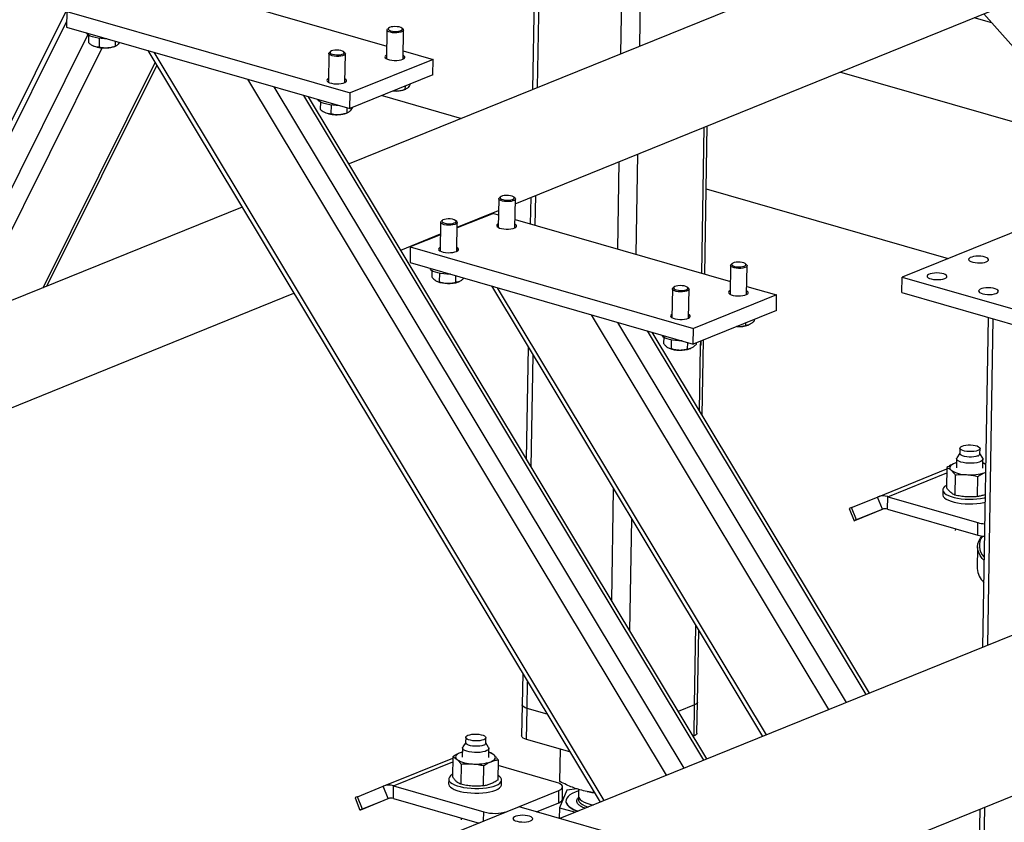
# Model space of a CAD drawing. Header units: millimetres. Extents: x 5 to 589, y 5 to 415.
# Tile 11 of 90: x 72 to 88, y 58 to 71. Entities that reach past the tile are written whole.
import ezdxf

# ---------------------------------------------------------------- set-up
doc = ezdxf.new("R2010")
doc.units = ezdxf.units.MM
doc.layers.add('TRAIT-FORT', color=4, linetype='Continuous', lineweight=25)

msp = doc.modelspace()

# ---------------------------------------------------------------- linework, layer by layer
at = {"layer": 'TRAIT-FORT', "color": 4, "linetype": 'Continuous', "lineweight": 25}
for p, q in [((80.694, 79.225), (80.531, 69.578)), ((80.613, 69.611), (80.775, 79.202)), ((81.976, 70.162), (82.122, 78.814)), ((82.282, 70.286), (82.424, 78.727)), ((75.685, 76.431), (70.183, 65.389)), ((87.405, 72.36), (77.533, 68.364)), ((74.631, 71.301), (78.149, 70.289)), ((72.92, 70.853), (72.916, 70.599)), ((72.92, 70.853), (77.549, 69.522)), ((80.249, 67.714), (88.013, 70.857)), ((87.905, 70.813), (89.493, 69.029)), ((70.303, 65.438), (72.917, 70.685)), ((88.036, 70.666), (87.747, 70.749)), ((70.875, 65.669), (73.268, 70.472)), ((72.916, 70.599), (77.544, 69.267)), ((73.278, 70.465), (73.276, 70.344)), ((78.153, 70.552), (78.145, 70.082)), ((78.181, 70.583), (78.163, 70.568)), ((78.415, 70.564), (78.397, 70.58)), ((78.416, 70.077), (78.424, 70.547)), ((73.452, 70.415), (73.45, 70.274)), ((73.712, 70.37), (73.71, 70.287)), ((71.299, 65.841), (73.501, 70.259)), ((73.355, 70.293), (73.365, 70.289)), ((73.706, 70.283), (73.727, 70.291)), ((74.247, 70.216), (81.634, 57.937)), ((81.701, 57.964), (74.348, 70.187)), ((77.204, 70.167), (77.196, 69.697)), ((77.231, 70.199), (77.213, 70.184)), ((77.465, 70.179), (77.448, 70.195)), ((77.466, 69.693), (77.474, 70.163)), ((78.418, 70.211), (78.905, 70.071)), ((72.534, 66.341), (74.366, 70.018)), ((78.905, 70.071), (77.549, 69.522)), ((78.901, 69.817), (78.905, 70.071)), ((72.595, 66.366), (74.393, 69.973)), ((78.901, 69.817), (77.544, 69.267)), ((97.622, 66.388), (85.553, 69.861)), ((82.72, 58.377), (75.879, 69.746)), ((78.534, 69.668), (78.534, 69.665)), ((83.006, 58.493), (76.31, 69.623)), ((77.544, 69.267), (77.549, 69.522)), ((78.443, 69.578), (78.463, 69.586)), ((78.448, 69.633), (78.447, 69.582)), ((83.328, 58.623), (76.795, 69.483)), ((83.38, 58.644), (76.873, 69.461)), ((77.065, 69.376), (77.063, 69.255)), ((78.074, 69.482), (79.371, 69.108)), ((77.142, 69.203), (77.152, 69.199)), ((77.239, 69.325), (77.237, 69.184)), ((77.493, 69.193), (77.514, 69.201)), ((77.499, 69.281), (77.497, 69.197)), ((77.584, 69.284), (77.584, 69.281)), ((83.297, 66.576), (83.337, 68.964)), ((83.344, 66.562), (83.385, 68.983)), ((81.922, 66.972), (81.946, 68.401)), ((82.224, 66.885), (82.252, 68.525)), ((83.367, 67.959), (87.324, 66.82)), ((79.98, 67.795), (79.972, 67.324)), ((80.007, 67.826), (79.99, 67.811)), ((80.242, 67.807), (80.224, 67.823)), ((80.243, 67.32), (80.25, 67.79)), ((80.501, 67.816), (80.494, 67.382)), ((80.575, 67.359), (80.584, 67.85)), ((75.786, 67.657), (54.624, 59.091)), ((79.299, 67.33), (79.977, 67.604)), ((79.03, 67.41), (79.023, 66.94)), ((79.058, 67.442), (79.04, 67.427)), ((79.292, 67.422), (79.275, 67.438)), ((79.293, 66.935), (79.301, 67.406)), ((79.891, 67.556), (79.299, 67.317)), ((79.891, 67.556), (79.976, 67.531)), ((80.245, 67.454), (83.763, 66.442)), ((89.114, 67.545), (86.57, 66.515)), ((78.379, 66.957), (79.027, 67.22)), ((79.027, 67.206), (78.534, 67.007)), ((78.534, 67.007), (78.53, 66.752)), ((78.534, 67.007), (83.162, 65.675)), ((78.53, 66.752), (83.158, 65.421)), ((78.887, 66.622), (78.885, 66.518)), ((83.767, 66.705), (83.759, 66.235)), ((83.794, 66.737), (83.777, 66.721)), ((84.029, 66.717), (84.011, 66.733)), ((84.029, 66.23), (84.037, 66.701)), ((78.966, 66.447), (78.978, 66.442)), ((79.01, 66.577), (79.008, 66.437)), ((79.275, 66.538), (79.273, 66.429)), ((79.32, 66.436), (79.33, 66.44)), ((86.565, 66.261), (86.57, 66.515)), ((86.57, 66.515), (89.725, 65.607)), ((79.86, 66.37), (84.287, 59.011)), ((84.355, 59.038), (79.961, 66.34)), ((82.817, 66.321), (82.809, 65.85)), ((82.845, 66.352), (82.827, 66.337)), ((83.079, 66.333), (83.062, 66.348)), ((83.08, 65.846), (83.088, 66.316)), ((84.032, 66.364), (84.519, 66.224)), ((65.833, 61.879), (76.633, 66.25)), ((84.519, 66.224), (83.162, 65.675)), ((84.515, 65.97), (84.519, 66.224)), ((86.565, 66.261), (89.721, 65.353)), ((84.515, 65.97), (83.158, 65.421)), ((85.373, 59.451), (81.493, 65.9)), ((84.153, 65.823), (84.152, 65.797)), ((87.976, 65.855), (87.885, 60.467)), ((87.967, 60.501), (88.057, 65.832)), ((85.66, 59.567), (81.924, 65.776)), ((85.982, 59.697), (82.409, 65.636)), ((83.158, 65.421), (83.162, 65.675)), ((83.877, 65.706), (83.864, 65.707)), ((84.01, 65.766), (84.009, 65.724)), ((84.057, 65.731), (84.067, 65.735)), ((86.034, 59.718), (82.487, 65.614)), ((82.674, 65.532), (82.672, 65.429)), ((82.797, 65.487), (82.795, 65.347)), ((83.305, 64.254), (83.326, 65.489)), ((80.46, 65.373), (80.429, 63.549)), ((82.753, 65.358), (82.765, 65.352)), ((83.061, 65.448), (83.06, 65.339)), ((83.107, 65.346), (83.117, 65.351)), ((83.203, 65.439), (83.202, 65.413)), ((83.259, 64.33), (83.277, 65.392)), ((83.277, 65.392), (83.278, 65.465)), ((83.278, 65.465), (83.278, 65.469)), ((80.509, 63.418), (80.539, 65.241)), ((87.512, 63.722), (87.511, 63.633)), ((87.84, 63.628), (87.842, 63.717)), ((87.458, 63.55), (87.455, 63.4)), ((87.511, 63.639), (87.463, 63.565)), ((87.886, 63.558), (87.841, 63.633)), ((87.888, 63.393), (87.89, 63.543)), ((86.165, 62.922), (87.301, 63.382)), ((87.301, 63.405), (87.296, 63.075)), ((87.457, 63.481), (87.419, 63.469)), ((87.906, 63.475), (87.889, 63.478)), ((87.935, 63.46), (87.906, 63.475)), ((86.334, 62.928), (87.3, 63.319)), ((87.436, 63.284), (87.431, 62.955)), ((87.801, 62.93), (87.806, 63.259)), ((87.924, 63.324), (87.933, 63.328)), ((87.924, 63.324), (87.933, 63.327)), ((81.825, 61.23), (81.856, 63.053)), ((85.744, 62.751), (86.165, 62.922)), ((86.246, 62.722), (86.165, 62.922)), ((86.331, 62.725), (86.334, 62.928)), ((86.334, 62.928), (87.807, 62.504)), ((87.233, 63.04), (87.232, 62.964)), ((87.927, 62.964), (87.918, 62.96)), ((85.825, 62.551), (85.744, 62.751)), ((85.703, 62.735), (85.784, 62.534)), ((86.254, 62.724), (85.817, 62.548)), ((85.825, 62.551), (86.246, 62.722)), ((86.331, 62.725), (87.804, 62.301)), ((82.12, 60.739), (82.151, 62.562)), ((87.804, 62.301), (87.807, 62.504)), ((87.439, 62.406), (87.438, 62.375)), ((87.802, 62.11), (87.796, 61.754)), ((89.258, 61.023), (80.977, 57.671)), ((83.178, 59.529), (83.2, 60.815)), ((83.2, 60.815), (83.2, 60.819)), ((83.226, 59.574), (83.246, 60.743)), ((80.37, 60.038), (80.362, 59.529)), ((80.442, 59.47), (80.449, 59.906)), ((80.362, 59.529), (80.353, 59.02)), ((83.178, 59.529), (82.913, 59.422)), ((83.169, 59.02), (83.178, 59.529)), ((83.217, 59.065), (83.226, 59.574)), ((80.433, 58.962), (80.442, 59.47)), ((80.768, 59.377), (80.442, 59.47)), ((79.439, 58.915), (79.391, 58.841)), ((79.44, 58.998), (79.438, 58.909)), ((79.768, 58.903), (79.77, 58.992)), ((79.814, 58.834), (79.768, 58.909)), ((81.14, 58.759), (80.433, 58.962)), ((83.169, 59.02), (83.157, 59.015)), ((79.385, 58.757), (79.347, 58.745)), ((79.386, 58.826), (79.383, 58.676)), ((79.816, 58.668), (79.818, 58.818)), ((79.834, 58.75), (79.817, 58.754)), ((80.977, 58.276), (80.986, 58.803)), ((78.093, 58.198), (79.229, 58.657)), ((78.262, 58.204), (79.228, 58.595)), ((79.229, 58.68), (79.224, 58.35)), ((79.364, 58.56), (79.358, 58.23)), ((79.969, 58.63), (79.963, 58.3)), ((82.025, 55.471), (89.766, 58.605)), ((79.728, 58.205), (79.734, 58.535)), ((80.922, 58.26), (79.967, 58.535)), ((79.161, 58.316), (79.16, 58.239)), ((80.024, 58.225), (80.026, 58.301)), ((77.671, 58.027), (78.093, 58.198)), ((78.174, 57.997), (78.093, 58.198)), ((78.259, 58), (78.262, 58.204)), ((78.262, 58.204), (79.735, 57.78)), ((80.115, 57.788), (80.963, 58.131)), ((80.959, 57.928), (80.963, 58.131)), ((81.092, 58.134), (80.97, 57.848)), ((81.019, 57.984), (81.023, 58.187)), ((81.261, 58.154), (81.092, 58.134)), ((81.283, 58.147), (81.282, 58.038)), ((81.424, 58.112), (81.458, 58.105)), ((77.631, 58.01), (77.712, 57.81)), ((77.753, 57.826), (77.671, 58.027)), ((78.182, 58), (77.745, 57.823)), ((77.753, 57.826), (78.174, 57.997)), ((78.259, 58), (79.657, 57.598)), ((80.596, 57.781), (80.959, 57.928)), ((81.043, 58.02), (81.02, 58.017)), ((81.076, 57.961), (81.076, 57.956)), ((80.311, 57.863), (77.767, 56.833)), ((79.732, 57.628), (79.735, 57.78)), ((80.115, 57.783), (80.115, 57.788)), ((83.467, 56.955), (80.311, 57.863)), ((80.97, 57.848), (80.967, 57.674)), ((80.97, 57.848), (81.232, 57.774)), ((87.84, 57.825), (87.822, 56.746)), ((87.901, 56.614), (87.922, 57.858)), ((79.366, 57.681), (79.366, 57.651))]:
    msp.add_line(p, q, dxfattribs=at)
at = {"layer": 'TRAIT-FORT', "color": 4, "linetype": 'Continuous', "lineweight": 25, "flags": 128}
for points in [[(73.575, 70.409), (73.536, 70.409), (73.483, 70.412), (73.432, 70.417), (73.384, 70.426), (73.341, 70.438), (73.305, 70.451), (73.276, 70.467), (73.255, 70.484), (73.244, 70.502), (73.243, 70.505)], [(78.314, 70.504), (78.277, 70.504), (78.241, 70.507), (78.209, 70.514), (78.182, 70.523), (78.164, 70.534), (78.154, 70.546), (78.155, 70.558), (78.163, 70.568)], [(78.311, 70.528), (78.343, 70.532), (78.371, 70.538), (78.392, 70.548), (78.403, 70.558), (78.404, 70.57), (78.395, 70.582), (78.377, 70.592), (78.35, 70.6), (78.319, 70.605), (78.284, 70.607), (78.25, 70.605), (78.22, 70.6), (78.195, 70.592), (78.179, 70.582), (78.173, 70.57), (78.177, 70.559), (78.191, 70.548), (78.213, 70.539), (78.243, 70.532), (78.276, 70.528), (78.311, 70.528)], [(78.415, 70.564), (78.419, 70.559), (78.424, 70.547), (78.418, 70.535), (78.403, 70.524), (78.379, 70.514), (78.349, 70.508), (78.314, 70.504)], [(77.364, 70.12), (77.327, 70.12), (77.292, 70.123), (77.259, 70.129), (77.233, 70.138), (77.214, 70.149), (77.205, 70.162), (77.205, 70.174), (77.213, 70.184)], [(77.361, 70.144), (77.394, 70.147), (77.421, 70.154), (77.442, 70.163), (77.453, 70.174), (77.454, 70.186), (77.445, 70.197), (77.427, 70.207), (77.401, 70.215), (77.369, 70.22), (77.334, 70.222), (77.3, 70.221), (77.27, 70.216), (77.245, 70.208), (77.229, 70.197), (77.223, 70.186), (77.227, 70.174), (77.241, 70.163), (77.263, 70.154), (77.293, 70.148), (77.326, 70.144), (77.361, 70.144)], [(77.465, 70.179), (77.469, 70.175), (77.474, 70.162), (77.468, 70.15), (77.453, 70.139), (77.429, 70.13), (77.399, 70.123), (77.364, 70.12)], [(78.146, 70.142), (78.138, 70.138), (78.124, 70.125), (78.119, 70.111), (78.125, 70.098), (78.14, 70.085), (78.164, 70.073), (78.196, 70.064), (78.233, 70.058), (78.273, 70.055), (78.313, 70.055), (78.352, 70.059), (78.386, 70.066), (78.413, 70.076), (78.433, 70.088), (78.442, 70.101), (78.442, 70.115), (78.431, 70.128), (78.417, 70.138)], [(77.197, 69.758), (77.188, 69.753), (77.174, 69.741), (77.169, 69.727), (77.175, 69.713), (77.19, 69.7), (77.215, 69.689), (77.246, 69.68), (77.283, 69.674), (77.323, 69.671), (77.364, 69.671), (77.402, 69.675), (77.436, 69.682), (77.464, 69.692), (77.483, 69.703), (77.492, 69.717), (77.492, 69.73), (77.481, 69.744), (77.467, 69.753)], [(78.314, 69.553), (78.269, 69.553), (78.251, 69.553)], [(77.363, 69.32), (77.323, 69.319), (77.27, 69.322), (77.219, 69.328), (77.171, 69.337), (77.128, 69.348), (77.092, 69.362), (77.063, 69.377), (77.042, 69.394), (77.031, 69.412), (77.03, 69.415)], [(80.109, 67.747), (80.073, 67.75), (80.04, 67.756), (80.013, 67.764), (79.993, 67.775), (79.982, 67.787), (79.981, 67.8), (79.99, 67.811)], [(80.11, 67.771), (80.145, 67.772), (80.177, 67.776), (80.203, 67.783), (80.222, 67.793), (80.231, 67.804), (80.23, 67.816), (80.219, 67.827), (80.198, 67.837), (80.171, 67.844), (80.138, 67.848), (80.103, 67.85), (80.07, 67.847), (80.04, 67.841), (80.018, 67.833), (80.004, 67.822), (80, 67.811), (80.006, 67.799), (80.022, 67.789), (80.046, 67.78), (80.076, 67.774), (80.11, 67.771)], [(80.242, 67.807), (80.245, 67.804), (80.25, 67.791), (80.246, 67.779), (80.232, 67.768), (80.21, 67.758), (80.18, 67.751), (80.146, 67.747), (80.109, 67.747)], [(79.16, 67.362), (79.123, 67.365), (79.09, 67.371), (79.063, 67.38), (79.043, 67.391), (79.032, 67.403), (79.031, 67.415), (79.04, 67.427)], [(79.161, 67.387), (79.195, 67.387), (79.227, 67.391), (79.253, 67.399), (79.272, 67.408), (79.281, 67.419), (79.28, 67.431), (79.269, 67.442), (79.249, 67.452), (79.221, 67.46), (79.188, 67.464), (79.154, 67.465), (79.12, 67.463), (79.091, 67.457), (79.068, 67.448), (79.054, 67.438), (79.05, 67.426), (79.056, 67.415), (79.072, 67.404), (79.096, 67.395), (79.127, 67.389), (79.161, 67.387)], [(79.292, 67.422), (79.295, 67.419), (79.301, 67.407), (79.297, 67.395), (79.283, 67.383), (79.26, 67.374), (79.231, 67.367), (79.196, 67.363), (79.16, 67.362)], [(79.973, 67.385), (79.965, 67.38), (79.95, 67.368), (79.946, 67.354), (79.951, 67.34), (79.967, 67.328), (79.991, 67.316), (80.023, 67.307), (80.06, 67.301), (80.1, 67.298), (80.14, 67.298), (80.179, 67.302), (80.213, 67.309), (80.24, 67.319), (80.259, 67.331), (80.269, 67.344), (80.269, 67.358), (80.258, 67.371), (80.244, 67.381)], [(79.024, 67.001), (79.015, 66.996), (79.001, 66.983), (78.996, 66.97), (79.002, 66.956), (79.017, 66.943), (79.041, 66.932), (79.073, 66.923), (79.11, 66.916), (79.15, 66.913), (79.191, 66.914), (79.229, 66.918), (79.263, 66.925), (79.291, 66.934), (79.31, 66.946), (79.319, 66.959), (79.319, 66.973), (79.308, 66.987), (79.294, 66.996)], [(83.897, 66.681), (83.932, 66.682), (83.964, 66.686), (83.99, 66.693), (84.009, 66.703), (84.018, 66.714), (84.017, 66.726), (84.006, 66.737), (83.985, 66.747), (83.958, 66.754), (83.925, 66.759), (83.89, 66.76), (83.857, 66.757), (83.827, 66.752), (83.805, 66.743), (83.791, 66.733), (83.786, 66.721), (83.793, 66.71), (83.809, 66.699), (83.833, 66.69), (83.863, 66.684), (83.897, 66.681)], [(87.944, 66.766), (87.966, 66.777), (87.978, 66.79), (87.98, 66.804), (87.972, 66.817), (87.954, 66.83), (87.928, 66.841), (87.894, 66.849), (87.856, 66.855), (87.816, 66.857), (87.776, 66.855), (87.738, 66.851), (87.706, 66.843), (87.68, 66.833), (87.663, 66.821), (87.656, 66.807), (87.659, 66.793), (87.672, 66.78), (87.694, 66.768), (87.724, 66.759), (87.76, 66.752), (87.8, 66.748), (87.84, 66.747), (87.88, 66.75), (87.915, 66.756), (87.944, 66.766)], [(79.19, 66.563), (79.187, 66.562), (79.133, 66.563), (79.081, 66.566), (79.03, 66.573), (78.984, 66.583), (78.943, 66.595), (78.909, 66.609), (78.882, 66.625), (78.865, 66.642), (78.857, 66.658)], [(83.896, 66.657), (83.86, 66.66), (83.827, 66.666), (83.8, 66.675), (83.78, 66.685), (83.769, 66.698), (83.768, 66.71), (83.777, 66.721)], [(84.029, 66.717), (84.032, 66.714), (84.037, 66.702), (84.033, 66.69), (84.019, 66.678), (83.997, 66.669), (83.967, 66.662), (83.933, 66.658), (83.896, 66.657)], [(87.266, 66.491), (87.287, 66.502), (87.299, 66.515), (87.301, 66.529), (87.293, 66.543), (87.275, 66.555), (87.249, 66.566), (87.216, 66.575), (87.178, 66.58), (87.138, 66.582), (87.097, 66.581), (87.06, 66.576), (87.027, 66.568), (87.002, 66.558), (86.985, 66.546), (86.978, 66.532), (86.981, 66.519), (86.994, 66.505), (87.016, 66.494), (87.046, 66.484), (87.082, 66.477), (87.121, 66.473), (87.162, 66.473), (87.201, 66.476), (87.237, 66.482), (87.266, 66.491)], [(82.947, 66.273), (82.91, 66.276), (82.877, 66.282), (82.85, 66.29), (82.83, 66.301), (82.819, 66.313), (82.818, 66.326), (82.827, 66.337)], [(82.948, 66.297), (82.982, 66.298), (83.014, 66.302), (83.04, 66.309), (83.059, 66.319), (83.068, 66.33), (83.067, 66.342), (83.056, 66.353), (83.036, 66.363), (83.008, 66.37), (82.975, 66.374), (82.941, 66.375), (82.907, 66.373), (82.878, 66.367), (82.855, 66.359), (82.841, 66.348), (82.837, 66.337), (82.843, 66.325), (82.859, 66.314), (82.883, 66.306), (82.914, 66.3), (82.948, 66.297)], [(83.079, 66.333), (83.082, 66.33), (83.088, 66.317), (83.083, 66.305), (83.07, 66.294), (83.047, 66.284), (83.018, 66.277), (82.983, 66.273), (82.947, 66.273)], [(83.76, 66.295), (83.752, 66.291), (83.737, 66.278), (83.733, 66.265), (83.738, 66.251), (83.754, 66.238), (83.778, 66.227), (83.81, 66.217), (83.847, 66.211), (83.887, 66.208), (83.927, 66.209), (83.966, 66.212), (84, 66.219), (84.027, 66.229), (84.046, 66.241), (84.056, 66.254), (84.055, 66.268), (84.045, 66.281), (84.031, 66.291)], [(88.107, 66.249), (88.129, 66.26), (88.141, 66.273), (88.143, 66.287), (88.135, 66.3), (88.117, 66.313), (88.091, 66.324), (88.057, 66.332), (88.019, 66.338), (87.979, 66.34), (87.939, 66.339), (87.901, 66.334), (87.869, 66.326), (87.843, 66.316), (87.826, 66.304), (87.819, 66.29), (87.822, 66.277), (87.835, 66.263), (87.858, 66.252), (87.888, 66.242), (87.923, 66.235), (87.963, 66.231), (88.004, 66.23), (88.043, 66.233), (88.078, 66.24), (88.107, 66.249)], [(82.811, 65.911), (82.802, 65.906), (82.788, 65.894), (82.783, 65.88), (82.789, 65.866), (82.804, 65.854), (82.828, 65.842), (82.86, 65.833), (82.897, 65.827), (82.937, 65.824), (82.978, 65.824), (83.016, 65.828), (83.05, 65.835), (83.077, 65.845), (83.097, 65.857), (83.106, 65.87), (83.106, 65.884), (83.095, 65.897), (83.081, 65.906)], [(82.977, 65.473), (82.974, 65.473), (82.92, 65.473), (82.868, 65.477), (82.817, 65.483), (82.771, 65.493), (82.73, 65.505), (82.696, 65.52), (82.669, 65.536), (82.652, 65.553), (82.644, 65.569)], [(87.549, 63.756), (87.577, 63.765), (87.612, 63.772), (87.65, 63.775), (87.689, 63.775), (87.728, 63.772), (87.764, 63.765), (87.795, 63.757), (87.819, 63.745), (87.835, 63.733), (87.842, 63.72), (87.839, 63.706), (87.826, 63.694), (87.805, 63.682), (87.777, 63.674), (87.743, 63.667), (87.705, 63.664), (87.665, 63.664), (87.626, 63.667), (87.59, 63.673), (87.559, 63.682), (87.535, 63.693), (87.519, 63.706), (87.512, 63.719), (87.515, 63.733), (87.528, 63.745), (87.549, 63.756)], [(87.886, 63.558), (87.89, 63.549), (87.888, 63.533), (87.877, 63.518), (87.856, 63.504), (87.827, 63.492), (87.79, 63.483), (87.748, 63.477), (87.703, 63.474), (87.656, 63.474), (87.61, 63.478), (87.567, 63.484), (87.53, 63.494), (87.498, 63.507), (87.475, 63.521), (87.462, 63.536), (87.458, 63.552), (87.463, 63.565)], [(87.804, 63.593), (87.775, 63.585), (87.741, 63.578), (87.703, 63.575), (87.663, 63.575), (87.624, 63.578), (87.588, 63.584), (87.557, 63.593), (87.533, 63.604), (87.518, 63.617), (87.511, 63.63), (87.511, 63.633)], [(87.419, 63.469), (87.395, 63.458), (87.375, 63.445), (87.36, 63.432), (87.351, 63.418), (87.347, 63.404), (87.349, 63.39), (87.356, 63.375), (87.369, 63.361)], [(87.457, 63.482), (87.448, 63.479), (87.419, 63.469)], [(87.296, 63.115), (87.292, 63.112), (87.264, 63.093), (87.244, 63.072), (87.234, 63.051), (87.234, 63.029), (87.243, 63.007), (87.262, 62.986), (87.29, 62.966), (87.326, 62.947), (87.37, 62.93), (87.42, 62.916), (87.476, 62.904), (87.536, 62.895), (87.599, 62.889), (87.663, 62.887), (87.728, 62.887), (87.791, 62.891), (87.851, 62.898), (87.907, 62.908), (87.926, 62.912)], [(87.232, 62.964), (87.233, 62.953), (87.242, 62.931), (87.261, 62.91), (87.289, 62.89), (87.325, 62.871), (87.368, 62.854), (87.419, 62.84), (87.475, 62.828), (87.535, 62.819), (87.597, 62.813), (87.662, 62.81), (87.726, 62.811), (87.789, 62.815), (87.85, 62.822), (87.906, 62.832), (87.925, 62.836)], [(85.817, 62.548), (85.803, 62.542), (85.792, 62.537), (85.786, 62.535), (85.784, 62.534), (85.788, 62.536), (85.796, 62.539), (85.808, 62.544), (85.825, 62.551)], [(87.909, 61.885), (87.876, 61.921), (87.844, 61.968), (87.82, 62.015), (87.806, 62.062), (87.802, 62.109), (87.807, 62.157), (87.823, 62.203), (87.847, 62.25), (87.874, 62.286)], [(80.442, 59.47), (80.412, 59.481), (80.388, 59.493), (80.371, 59.507), (80.363, 59.521), (80.362, 59.529)], [(80.442, 59.47), (80.412, 59.481), (80.388, 59.493), (80.371, 59.507), (80.363, 59.521), (80.362, 59.529)], [(83.226, 59.574), (83.225, 59.568), (83.217, 59.554), (83.201, 59.54), (83.178, 59.529)], [(83.226, 59.574), (83.225, 59.568), (83.217, 59.554), (83.201, 59.54), (83.178, 59.529)], [(79.476, 59.032), (79.505, 59.041), (79.539, 59.047), (79.577, 59.05), (79.617, 59.05), (79.656, 59.047), (79.692, 59.041), (79.723, 59.032), (79.747, 59.021), (79.763, 59.008), (79.769, 58.995), (79.767, 58.982), (79.754, 58.969), (79.733, 58.958), (79.705, 58.949), (79.67, 58.943), (79.632, 58.94), (79.593, 58.94), (79.554, 58.943), (79.518, 58.949), (79.487, 58.958), (79.463, 58.969), (79.447, 58.981), (79.44, 58.995), (79.443, 59.008), (79.455, 59.021), (79.476, 59.032)], [(83.217, 59.065), (83.216, 59.059), (83.208, 59.045), (83.193, 59.032), (83.169, 59.02)], [(79.732, 58.869), (79.703, 58.86), (79.669, 58.854), (79.631, 58.851), (79.591, 58.851), (79.552, 58.854), (79.516, 58.86), (79.485, 58.869), (79.461, 58.88), (79.445, 58.892), (79.439, 58.906), (79.438, 58.909)], [(80.433, 58.962), (80.403, 58.972), (80.379, 58.984), (80.363, 58.998), (80.354, 59.012), (80.353, 59.02)], [(79.347, 58.745), (79.322, 58.733), (79.303, 58.721), (79.288, 58.708), (79.279, 58.694), (79.275, 58.68), (79.277, 58.665), (79.284, 58.651), (79.297, 58.637)], [(79.385, 58.757), (79.376, 58.755), (79.347, 58.745)], [(79.814, 58.834), (79.817, 58.825), (79.816, 58.809), (79.805, 58.794), (79.784, 58.78), (79.755, 58.768), (79.718, 58.759), (79.676, 58.752), (79.631, 58.749), (79.584, 58.749), (79.538, 58.753), (79.495, 58.76), (79.457, 58.77), (79.426, 58.782), (79.403, 58.796), (79.39, 58.812), (79.386, 58.827), (79.391, 58.841)], [(79.852, 58.599), (79.876, 58.611), (79.896, 58.623), (79.91, 58.636), (79.92, 58.65), (79.924, 58.665), (79.922, 58.679), (79.915, 58.693), (79.902, 58.707)], [(79.16, 58.239), (79.161, 58.228), (79.17, 58.207), (79.189, 58.185), (79.216, 58.165), (79.252, 58.147), (79.296, 58.13), (79.346, 58.115), (79.402, 58.103), (79.462, 58.094), (79.525, 58.089), (79.59, 58.086), (79.654, 58.086), (79.717, 58.09), (79.777, 58.097), (79.834, 58.107), (79.884, 58.12), (79.929, 58.135)], [(79.224, 58.39), (79.22, 58.388), (79.192, 58.369), (79.172, 58.348), (79.162, 58.327), (79.162, 58.305), (79.171, 58.283), (79.19, 58.262), (79.218, 58.242), (79.254, 58.223), (79.297, 58.206), (79.348, 58.192), (79.404, 58.18), (79.464, 58.171), (79.527, 58.165), (79.591, 58.162), (79.655, 58.163), (79.718, 58.166), (79.779, 58.173), (79.835, 58.183), (79.886, 58.196), (79.93, 58.212)], [(79.93, 58.212), (79.967, 58.229), (79.995, 58.248), (80.014, 58.269), (80.024, 58.29), (80.025, 58.312), (80.015, 58.334), (79.997, 58.355), (79.969, 58.375), (79.965, 58.378)], [(80.963, 58.131), (80.992, 58.146), (81.012, 58.162), (81.021, 58.18), (81.021, 58.198), (81.01, 58.215), (80.989, 58.232), (80.96, 58.247), (80.922, 58.26)], [(79.929, 58.135), (79.965, 58.153), (79.994, 58.172), (80.013, 58.192), (80.023, 58.214), (80.024, 58.225)], [(81.283, 58.123), (81.283, 58.123), (81.228, 58.103), (81.181, 58.082), (81.142, 58.058), (81.111, 58.033), (81.09, 58.006), (81.078, 57.979), (81.076, 57.951), (81.084, 57.924), (81.101, 57.896), (81.128, 57.87), (81.164, 57.844), (81.208, 57.82), (81.26, 57.798), (81.276, 57.792)], [(80.959, 57.928), (80.988, 57.942), (81.008, 57.959), (81.018, 57.976), (81.019, 57.984)], [(81.076, 57.956), (81.076, 57.946), (81.084, 57.919), (81.101, 57.891), (81.128, 57.865), (81.164, 57.839), (81.208, 57.815), (81.26, 57.793), (81.269, 57.789)], [(81.293, 58.019), (81.288, 58.011), (81.281, 57.988), (81.283, 57.965), (81.295, 57.942), (81.315, 57.92), (81.345, 57.899), (81.383, 57.879), (81.428, 57.862), (81.439, 57.858)], [(81.282, 58.038), (81.283, 58.026), (81.292, 58.003), (81.31, 57.981), (81.338, 57.959), (81.374, 57.939), (81.417, 57.921), (81.467, 57.905), (81.521, 57.892)], [(77.745, 57.823), (77.73, 57.817), (77.72, 57.813), (77.714, 57.811), (77.712, 57.81), (77.716, 57.811), (77.724, 57.815), (77.736, 57.82), (77.753, 57.826)], [(80.499, 57.633), (80.52, 57.644), (80.532, 57.657), (80.534, 57.671), (80.526, 57.684), (80.508, 57.697), (80.482, 57.708), (80.449, 57.716), (80.411, 57.722), (80.37, 57.724), (80.33, 57.723), (80.293, 57.718), (80.26, 57.71), (80.234, 57.7), (80.218, 57.688), (80.211, 57.674), (80.214, 57.66), (80.227, 57.647), (80.249, 57.635), (80.279, 57.626), (80.315, 57.619), (80.354, 57.615), (80.395, 57.614), (80.434, 57.617), (80.469, 57.624), (80.499, 57.633)]]:
    msp.add_lwpolyline(points, dxfattribs=at)
at = {"layer": 'TRAIT-FORT', "color": 4, "linetype": 'Continuous', "lineweight": 25}
for centre, radius, start, end in [((73.537, 70.74), 0.483, 249.105, 274.8127), ((73.569, 70.656), 0.397, 271.1838, 290.1683), ((78.306, 69.951), 0.397, 271.1838, 290.1683), ((77.324, 69.65), 0.483, 249.105, 274.8127), ((77.356, 69.566), 0.397, 271.1838, 290.1683), ((79.137, 66.836), 0.424, 248.1244, 270.4991), ((79.168, 66.876), 0.466, 266.6257, 289.0744), ((83.904, 66.171), 0.466, 266.6257, 289.0744), ((82.924, 65.746), 0.424, 248.1244, 270.4991), ((82.955, 65.787), 0.466, 266.6257, 289.0744), ((87.795, 63.639), 0.0465, 280.5705, 345.5972), ((87.788, 63.15), 0.34, 64.3406, 72.6565), ((87.62, 63.757), 0.469, 237.67, 270.2268), ((87.69, 64.021), 0.736, 264.66, 288.5497), ((86.258, 62.682), 0.258, 72.8647, 111.2543), ((95.044, 39.771), 24.791, 112.0349, 112.1357), ((86.293, 62.602), 0.129, 72.8647, 111.2543), ((87.97, 63.102), 0.619, 254.6952, 265.2096), ((87.967, 62.898), 0.619, 254.6952, 265.2096), ((88.1, 62.129), 0.268, 144.4149, 224.6733), ((88.121, 61.77), 0.325, 182.8451, 227.8349), ((79.723, 58.915), 0.0465, 280.5705, 345.5972), ((79.749, 58.511), 0.249, 52.0555, 74.1402), ((79.547, 59.033), 0.469, 237.67, 270.2268), ((79.618, 59.297), 0.736, 264.66, 288.5497), ((78.186, 57.958), 0.258, 72.8647, 111.2543), ((81.758, 59.681), 1.604, 259.2212, 262.2286), ((86.972, 35.047), 24.791, 112.0349, 112.1357), ((78.221, 57.877), 0.129, 72.8647, 111.2543), ((79.911, 58.422), 0.666, 254.65, 287.798)]:
    msp.add_arc(centre, radius, start, end, dxfattribs=at)
for points, knots in [([(73.276, 70.344), (73.291, 70.332), (73.321, 70.309), (73.366, 70.286), (73.41, 70.275), (73.436, 70.274), (73.45, 70.274)], [0, 0, 0, 0, 0.264605, 0.534948, 0.765343, 1, 1, 1, 1]), ([(73.784, 70.349), (73.781, 70.344), (73.77, 70.326), (73.751, 70.306), (73.73, 70.291), (73.717, 70.288), (73.71, 70.287)], [0, 0, 0, 0, 0.13396, 0.45233, 0.723656, 1, 1, 1, 1]), ([(73.45, 70.274), (73.483, 70.268), (73.537, 70.258), (73.617, 70.263), (73.67, 70.274), (73.701, 70.284), (73.71, 70.287)], [0, 0, 0, 0, 0.385549, 0.637642, 0.896546, 1, 1, 1, 1]), ([(78.534, 69.665), (78.526, 69.652), (78.511, 69.626), (78.488, 69.6), (78.467, 69.586), (78.454, 69.583), (78.447, 69.582)], [0, 0, 0, 0, 0.2646049, 0.5349477, 0.7653431, 1, 1, 1, 1]), ([(78.263, 69.558), (78.271, 69.557), (78.3, 69.553), (78.354, 69.558), (78.407, 69.569), (78.438, 69.579), (78.447, 69.582)], [0, 0, 0, 0, 0.127094, 0.485224, 0.853031, 1, 1, 1, 1]), ([(77.063, 69.255), (77.078, 69.243), (77.108, 69.219), (77.153, 69.197), (77.197, 69.185), (77.223, 69.184), (77.237, 69.184)], [0, 0, 0, 0, 0.264605, 0.534948, 0.765343, 1, 1, 1, 1]), ([(77.237, 69.184), (77.27, 69.178), (77.324, 69.168), (77.404, 69.173), (77.457, 69.185), (77.488, 69.194), (77.497, 69.197)], [0, 0, 0, 0, 0.385549, 0.637642, 0.896546, 1, 1, 1, 1]), ([(77.584, 69.281), (77.576, 69.268), (77.561, 69.242), (77.538, 69.216), (77.517, 69.201), (77.504, 69.199), (77.497, 69.197)], [0, 0, 0, 0, 0.2646049, 0.5349477, 0.7653431, 1, 1, 1, 1]), ([(78.885, 66.518), (78.896, 66.506), (78.917, 66.48), (78.949, 66.455), (78.979, 66.441), (78.998, 66.438), (79.008, 66.437)], [0, 0, 0, 0, 0.264605, 0.534948, 0.765343, 1, 1, 1, 1]), ([(79.008, 66.437), (79.041, 66.428), (79.097, 66.414), (79.178, 66.412), (79.232, 66.42), (79.264, 66.427), (79.273, 66.429)], [0, 0, 0, 0, 0.385549, 0.637642, 0.896546, 1, 1, 1, 1]), ([(79.411, 66.499), (79.4, 66.488), (79.376, 66.465), (79.341, 66.443), (79.305, 66.431), (79.284, 66.43), (79.273, 66.429)], [0, 0, 0, 0, 0.24263, 0.521051, 0.758331, 1, 1, 1, 1]), ([(84.152, 65.797), (84.14, 65.785), (84.114, 65.761), (84.077, 65.738), (84.042, 65.726), (84.02, 65.724), (84.009, 65.724)], [0, 0, 0, 0, 0.264605, 0.534948, 0.765343, 1, 1, 1, 1]), ([(83.873, 65.71), (83.886, 65.709), (83.923, 65.707), (83.969, 65.715), (84, 65.722), (84.009, 65.724)], [0, 0, 0, 0, 0.296908, 0.799266, 1, 1, 1, 1]), ([(82.672, 65.429), (82.683, 65.416), (82.704, 65.391), (82.736, 65.365), (82.766, 65.351), (82.785, 65.349), (82.795, 65.347)], [0, 0, 0, 0, 0.264605, 0.534948, 0.765343, 1, 1, 1, 1]), ([(82.795, 65.347), (82.828, 65.339), (82.884, 65.324), (82.965, 65.323), (83.019, 65.33), (83.051, 65.337), (83.06, 65.339)], [0, 0, 0, 0, 0.385549, 0.637642, 0.896546, 1, 1, 1, 1]), ([(83.202, 65.413), (83.19, 65.401), (83.165, 65.377), (83.127, 65.353), (83.092, 65.341), (83.071, 65.34), (83.06, 65.339)], [0, 0, 0, 0, 0.264605, 0.534948, 0.765343, 1, 1, 1, 1]), ([(83.278, 65.465), (83.28, 65.454), (83.284, 65.432), (83.279, 65.405), (83.277, 65.392)], [0, 0, 0, 0, 0.489428, 1, 1, 1, 1]), ([(87.419, 63.469), (87.4, 63.46), (87.36, 63.443), (87.321, 63.417), (87.301, 63.405)], [0, 0, 0, 0, 0.497844, 1, 1, 1, 1]), ([(87.301, 63.405), (87.313, 63.399), (87.335, 63.389), (87.358, 63.371), (87.369, 63.361)], [0, 0, 0, 0, 0.4981655, 1, 1, 1, 1]), ([(87.369, 63.361), (87.38, 63.351), (87.403, 63.329), (87.425, 63.299), (87.436, 63.284)], [0, 0, 0, 0, 0.497844, 1, 1, 1, 1]), ([(87.436, 63.284), (87.467, 63.287), (87.528, 63.293), (87.59, 63.29), (87.622, 63.289)], [0, 0, 0, 0, 0.498165, 1, 1, 1, 1]), ([(87.622, 63.289), (87.652, 63.286), (87.715, 63.28), (87.776, 63.266), (87.806, 63.259)], [0, 0, 0, 0, 0.4978437, 1, 1, 1, 1]), ([(87.806, 63.259), (87.826, 63.272), (87.865, 63.297), (87.904, 63.315), (87.924, 63.324)], [0, 0, 0, 0, 0.498165, 1, 1, 1, 1]), ([(87.363, 62.998), (87.352, 63.009), (87.329, 63.03), (87.307, 63.06), (87.296, 63.075)], [0, 0, 0, 0, 0.4978438, 1, 1, 1, 1]), ([(87.431, 62.955), (87.42, 62.96), (87.397, 62.97), (87.374, 62.988), (87.363, 62.998)], [0, 0, 0, 0, 0.498165, 1, 1, 1, 1]), ([(87.615, 62.925), (87.585, 62.928), (87.523, 62.934), (87.461, 62.948), (87.431, 62.955)], [0, 0, 0, 0, 0.497844, 1, 1, 1, 1]), ([(87.801, 62.93), (87.77, 62.927), (87.709, 62.921), (87.647, 62.924), (87.615, 62.925)], [0, 0, 0, 0, 0.498165, 1, 1, 1, 1]), ([(87.918, 62.96), (87.898, 62.953), (87.859, 62.939), (87.82, 62.933), (87.801, 62.93)], [0, 0, 0, 0, 0.497844, 1, 1, 1, 1]), ([(79.347, 58.745), (79.327, 58.736), (79.288, 58.718), (79.249, 58.693), (79.229, 58.68)], [0, 0, 0, 0, 0.497844, 1, 1, 1, 1]), ([(79.902, 58.707), (79.891, 58.716), (79.868, 58.735), (79.845, 58.745), (79.834, 58.75)], [0, 0, 0, 0, 0.497844, 1, 1, 1, 1]), ([(79.229, 58.68), (79.24, 58.675), (79.263, 58.665), (79.285, 58.646), (79.297, 58.637)], [0, 0, 0, 0, 0.4981655, 1, 1, 1, 1]), ([(79.297, 58.637), (79.308, 58.626), (79.331, 58.604), (79.353, 58.575), (79.364, 58.56)], [0, 0, 0, 0, 0.497844, 1, 1, 1, 1]), ([(79.364, 58.56), (79.395, 58.563), (79.456, 58.568), (79.518, 58.566), (79.549, 58.564)], [0, 0, 0, 0, 0.498165, 1, 1, 1, 1]), ([(79.549, 58.564), (79.58, 58.561), (79.642, 58.556), (79.703, 58.542), (79.734, 58.535)], [0, 0, 0, 0, 0.4978437, 1, 1, 1, 1]), ([(79.734, 58.535), (79.753, 58.548), (79.793, 58.573), (79.832, 58.591), (79.852, 58.599)], [0, 0, 0, 0, 0.498165, 1, 1, 1, 1]), ([(79.852, 58.599), (79.871, 58.606), (79.911, 58.621), (79.95, 58.627), (79.969, 58.63)], [0, 0, 0, 0, 0.497844, 1, 1, 1, 1]), ([(79.969, 58.63), (79.958, 58.645), (79.936, 58.674), (79.913, 58.696), (79.902, 58.707)], [0, 0, 0, 0, 0.498165, 1, 1, 1, 1]), ([(79.291, 58.273), (79.279, 58.284), (79.257, 58.306), (79.235, 58.336), (79.224, 58.35)], [0, 0, 0, 0, 0.4978438, 1, 1, 1, 1]), ([(79.358, 58.23), (79.347, 58.235), (79.325, 58.246), (79.302, 58.264), (79.291, 58.273)], [0, 0, 0, 0, 0.498165, 1, 1, 1, 1]), ([(79.846, 58.236), (79.826, 58.229), (79.787, 58.214), (79.748, 58.208), (79.728, 58.205)], [0, 0, 0, 0, 0.497844, 1, 1, 1, 1]), ([(79.963, 58.3), (79.944, 58.288), (79.905, 58.262), (79.865, 58.245), (79.846, 58.236)], [0, 0, 0, 0, 0.498165, 1, 1, 1, 1]), ([(81.539, 58.096), (81.531, 58.096), (81.483, 58.1), (81.395, 58.116), (81.284, 58.145), (81.181, 58.181), (81.081, 58.223), (81.013, 58.258), (80.977, 58.276)], [0, 0, 0, 0, 0.040841, 0.25797, 0.465463, 0.630959, 0.806342, 1, 1, 1, 1]), ([(79.543, 58.201), (79.512, 58.204), (79.45, 58.21), (79.389, 58.223), (79.358, 58.23)], [0, 0, 0, 0, 0.497844, 1, 1, 1, 1]), ([(79.728, 58.205), (79.698, 58.202), (79.636, 58.197), (79.574, 58.199), (79.543, 58.201)], [0, 0, 0, 0, 0.498165, 1, 1, 1, 1]), ([(81.39, 57.838), (81.378, 57.842), (81.341, 57.856), (81.308, 57.877), (81.281, 57.899), (81.262, 57.922), (81.25, 57.949), (81.256, 57.971), (81.258, 57.982)], [0, 0, 0, 0, 0.110576, 0.344167, 0.458666, 0.573197, 0.792804, 1, 1, 1, 1]), ([(81.258, 57.982), (81.263, 57.992), (81.269, 58.005), (81.285, 58.016), (81.288, 58.018)], [0, 0, 0, 0, 0.834871, 1, 1, 1, 1])]:
    msp.add_open_spline(points, degree=3, knots=knots, dxfattribs=at)

doc.saveas('drawing.dxf')
